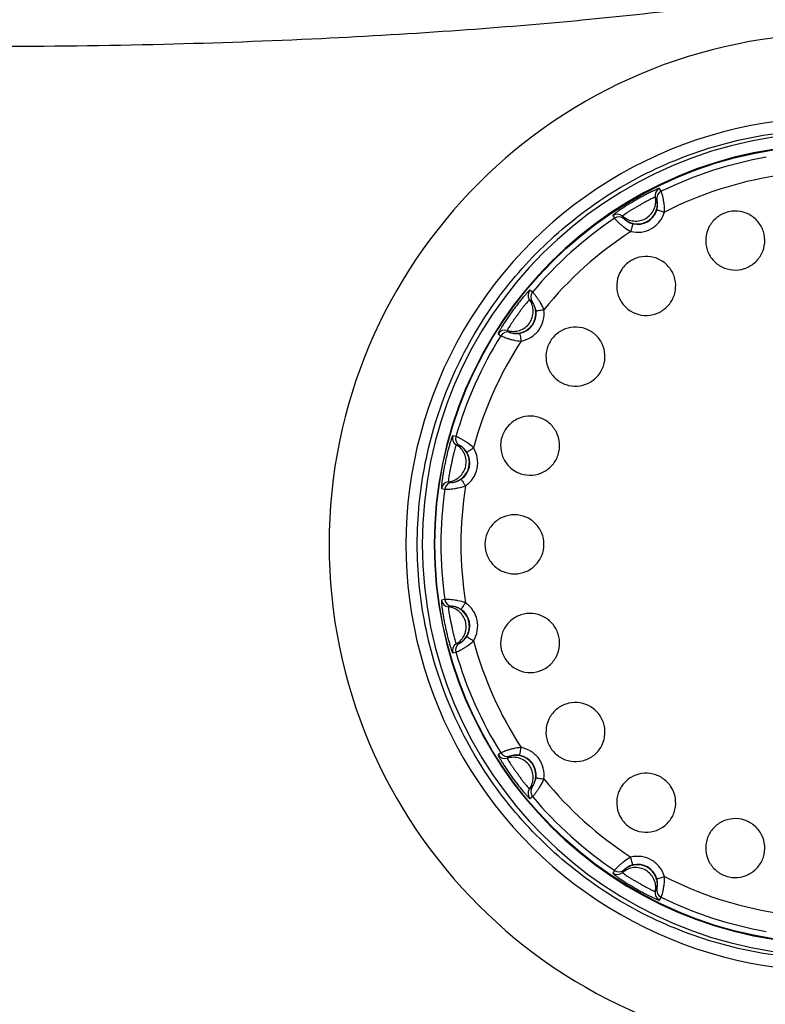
# Model space of a CAD drawing. Header units: millimetres. Extents: x 802 to 9345, y -804 to 1180.
# Tile 67 of 189: x 1780 to 1799, y -275 to -250. Entities that reach past the tile are written whole.
import ezdxf

# ---------------------------------------------------------------- set-up
doc = ezdxf.new("R2010")
doc.units = ezdxf.units.MM
doc.header["$LTSCALE"] = 30.734
doc.layers.get('0').update_dxf_attribs({"linetype": 'CONTINUOUS'})

msp = doc.modelspace()

# ---------------------------------------------------------------- linework, layer by layer
at = {"linetype": 'Continuous'}
for p, q in [((1796.032, -254.167), (1795.99, -254.096)), ((1795.923, -254.386), (1795.882, -254.315)), ((1794.818, -254.772), (1794.859, -254.844)), ((1795.062, -254.788), (1795.103, -254.86)), ((1792.807, -256.692), (1792.74, -256.644)), ((1792.797, -256.936), (1792.73, -256.888)), ((1791.944, -257.739), (1792.011, -257.787)), ((1792.173, -257.654), (1792.24, -257.702)), ((1790.888, -260.31), (1790.807, -260.293)), ((1790.978, -260.537), (1790.897, -260.52)), ((1790.7, -261.447), (1790.781, -261.464)), ((1790.526, -261.617), (1790.606, -261.634)), ((1790.606, -264.396), (1790.526, -264.414)), ((1790.781, -264.567), (1790.7, -264.584)), ((1790.897, -265.511), (1790.978, -265.493)), ((1790.807, -265.737), (1790.888, -265.72)), ((1792.011, -268.244), (1791.944, -268.292)), ((1792.24, -268.328), (1792.173, -268.377)), ((1792.73, -269.143), (1792.797, -269.095)), ((1792.74, -269.387), (1792.807, -269.339)), ((1794.859, -271.187), (1794.818, -271.258)), ((1795.103, -271.171), (1795.062, -271.243)), ((1795.882, -271.716), (1795.923, -271.645)), ((1795.99, -271.935), (1796.032, -271.863))]:
    msp.add_line(p, q, dxfattribs=at)
msp.add_circle((1800.359, -263.015), 10, dxfattribs=at)
for centre, radius, start, end in [((1800.509, -263.015), 12.8, 90, 270), ((1800.33, -263.015), 10.695, 89.6784, 270.3217), ((1800.33, -263.015), 10.695, 89.6782, 270.3218), ((1800.359, -263.015), 10.315, 90, 270), ((1800.359, -263.015), 10.015, 90, 270), ((1800.359, -263.015), 9.849, 99.9399, 116.0601), ((1800.359, -263.015), 9.348, 98.9821, 117.0179), ((1796.078, -254.275), 0.2, 116.0861, 191.3344), ((1796.119, -254.347), 0.2, 116.0468, 191.3155), ((1795.439, -254.495), 0.5, 255.9313, 344.0687), ((1800.359, -263.015), 9.849, 123.9399, 140.0601), ((1794.93, -254.938), 0.2, 48.6651, 123.9126), ((1794.971, -255.01), 0.2, 48.6814, 123.9568), ((1800.359, -263.015), 9.348, 122.9821, 141.0179), ((1792.893, -256.772), 0.2, 140.0861, 215.3344), ((1792.96, -256.821), 0.2, 140.0468, 215.3155), ((1792.399, -257.232), 0.5, 279.933, 8.067), ((1792.114, -257.845), 0.2, 72.6651, 147.9126), ((1800.359, -263.015), 9.849, 147.9399, 164.0601), ((1792.181, -257.893), 0.2, 72.6814, 147.9568), ((1800.359, -263.015), 9.348, 146.9821, 165.0179), ((1790.999, -260.348), 0.2, 164.0856, 239.3343), ((1791.08, -260.365), 0.2, 164.0468, 239.3155), ((1790.735, -260.97), 0.5, 303.9329, 32.0671), ((1790.724, -261.645), 0.2, 96.6651, 171.9126), ((1790.804, -261.662), 0.2, 96.6814, 171.9568), ((1800.359, -263.015), 9.348, 170.9821, 189.0179), ((1800.359, -263.015), 9.849, 171.9399, 188.0601), ((1790.724, -264.385), 0.2, 188.086, 263.3344), ((1790.804, -264.368), 0.2, 188.0468, 263.3155), ((1790.735, -265.061), 0.5, 327.9319, 56.0681), ((1790.999, -265.683), 0.2, 120.6651, 195.9126), ((1791.08, -265.665), 0.2, 120.6814, 195.9568), ((1800.359, -263.015), 9.348, 194.9821, 213.0179), ((1800.359, -263.015), 9.849, 195.9399, 212.0601), ((1792.181, -268.137), 0.2, 212.0468, 287.3155), ((1792.114, -268.186), 0.2, 212.0861, 287.3344), ((1792.399, -268.798), 0.5, 351.933, 80.067), ((1800.359, -263.015), 9.348, 218.9821, 237.0179), ((1792.893, -269.259), 0.2, 144.6651, 219.9126), ((1792.96, -269.21), 0.2, 144.6814, 219.9568), ((1800.359, -263.015), 9.849, 219.9399, 236.0601), ((1794.971, -271.021), 0.2, 236.0468, 311.3155), ((1795.439, -271.536), 0.5, 15.9314, 104.0686), ((1794.93, -271.092), 0.2, 236.0861, 311.3344), ((1800.359, -263.015), 9.348, 242.9821, 261.0179), ((1796.078, -271.755), 0.2, 168.6651, 243.9126), ((1796.119, -271.684), 0.2, 168.6814, 243.9568), ((1800.359, -263.015), 9.849, 243.9399, 260.0601)]:
    msp.add_arc(centre, radius, start, end, dxfattribs=at)
for points, knots in [([(1814.653, -243.167), (1814.609, -243.265), (1814.506, -243.467), (1814.308, -243.772), (1814.052, -244.095), (1813.727, -244.433), (1813.327, -244.785), (1812.844, -245.148), (1812.271, -245.521), (1811.599, -245.9), (1810.819, -246.285), (1809.92, -246.673), (1808.891, -247.062), (1807.717, -247.451), (1806.385, -247.838), (1804.878, -248.218), (1803.176, -248.59), (1801.26, -248.949), (1799.102, -249.291), (1796.673, -249.611), (1793.937, -249.903), (1790.851, -250.157), (1787.358, -250.364), (1783.431, -250.505), (1779.203, -250.556), (1774.974, -250.504), (1771.048, -250.363), (1767.556, -250.157), (1764.473, -249.902), (1761.738, -249.61), (1759.31, -249.29), (1757.154, -248.948), (1755.239, -248.59), (1753.538, -248.218), (1752.032, -247.837), (1750.7, -247.451), (1749.527, -247.062), (1748.497, -246.673), (1747.598, -246.285), (1746.818, -245.9), (1746.146, -245.521), (1745.573, -245.149), (1745.09, -244.785), (1744.69, -244.433), (1744.366, -244.095), (1744.109, -243.772), (1743.911, -243.467), (1743.808, -243.265), (1743.764, -243.167)], [0, 0, 0, 0, 0.004319, 0.009164, 0.01467, 0.020951, 0.028089, 0.036185, 0.045348, 0.055692, 0.067353, 0.080482, 0.095246, 0.111829, 0.130435, 0.151291, 0.174653, 0.200798, 0.230083, 0.262923, 0.299803, 0.341286, 0.388051, 0.441207, 0.500085, 0.558924, 0.612121, 0.658831, 0.700294, 0.737154, 0.769976, 0.799245, 0.825378, 0.848728, 0.869573, 0.888171, 0.904751, 0.919513, 0.932642, 0.944303, 0.954648, 0.963813, 0.971909, 0.979048, 0.985329, 0.990836, 0.995681, 1, 1, 1, 1]), ([(1800.359, -273.411), (1799.68, -273.414), (1798.656, -273.319), (1797.334, -272.995), (1796.048, -272.542), (1794.533, -271.74), (1793.204, -270.656), (1792.284, -269.647), (1791.467, -268.551), (1790.654, -267.037), (1790.054, -265.066), (1789.852, -263.015), (1790.054, -260.965), (1790.654, -258.994), (1791.467, -257.48), (1792.284, -256.384), (1793.204, -255.374), (1794.533, -254.29), (1796.048, -253.489), (1797.334, -253.036), (1798.656, -252.711), (1799.68, -252.616), (1800.359, -252.62)], [0, 0, 0, 0, 0.062271, 0.093475, 0.1247, 0.187131, 0.249626, 0.28093, 0.312244, 0.374815, 0.437404, 0.5, 0.562596, 0.625185, 0.687756, 0.71907, 0.750374, 0.812869, 0.8753, 0.906525, 0.937729, 1, 1, 1, 1]), ([(1795.99, -254.096), (1795.989, -254.094), (1795.983, -254.096), (1795.974, -254.098), (1795.957, -254.104), (1795.936, -254.112), (1795.909, -254.124), (1795.863, -254.144), (1795.795, -254.175), (1795.703, -254.22), (1795.601, -254.273), (1795.492, -254.332), (1795.381, -254.395), (1795.272, -254.459), (1795.166, -254.524), (1795.07, -254.586), (1794.985, -254.643), (1794.923, -254.686), (1794.883, -254.716), (1794.86, -254.734), (1794.842, -254.748), (1794.828, -254.76), (1794.822, -254.766), (1794.817, -254.771), (1794.818, -254.772)], [0, 0, 0, 0, 0.003088, 0.010818, 0.023332, 0.04052, 0.062191, 0.0881, 0.151408, 0.227629, 0.313468, 0.405425, 0.500008, 0.59459, 0.686547, 0.772384, 0.8486, 0.911906, 0.937814, 0.959484, 0.97667, 0.989183, 0.996913, 1, 1, 1, 1]), ([(1796.112, -254.688), (1796.115, -254.623), (1796.11, -254.527), (1796.093, -254.407), (1796.077, -254.329), (1796.061, -254.265), (1796.048, -254.217), (1796.038, -254.186), (1796.034, -254.171), (1796.032, -254.167)], [0, 0, 0, 0, 0.36855, 0.538641, 0.690156, 0.816646, 0.912812, 0.974741, 1, 1, 1, 1]), ([(1795.882, -254.315), (1795.882, -254.314), (1795.877, -254.315), (1795.871, -254.316), (1795.859, -254.321), (1795.845, -254.326), (1795.826, -254.335), (1795.794, -254.349), (1795.747, -254.372), (1795.683, -254.405), (1795.613, -254.444), (1795.538, -254.487), (1795.462, -254.535), (1795.384, -254.577), (1795.309, -254.62), (1795.239, -254.661), (1795.179, -254.7), (1795.136, -254.729), (1795.107, -254.75), (1795.091, -254.762), (1795.078, -254.772), (1795.069, -254.779), (1795.064, -254.784), (1795.061, -254.787), (1795.062, -254.788)], [0, 0, 0, 0, 0.00305, 0.01069, 0.023078, 0.040123, 0.061658, 0.087458, 0.150711, 0.227132, 0.313302, 0.40547, 0.500008, 0.594546, 0.686713, 0.772881, 0.849297, 0.912548, 0.938347, 0.95988, 0.976924, 0.989311, 0.99695, 1, 1, 1, 1]), ([(1795.062, -254.788), (1795.101, -254.822), (1795.189, -254.88), (1795.342, -254.919), (1795.499, -254.91), (1795.647, -254.854), (1795.769, -254.754), (1795.856, -254.623), (1795.897, -254.471), (1795.892, -254.365), (1795.882, -254.315)], [0, 0, 0, 0, 0.125092, 0.249889, 0.375034, 0.5, 0.624966, 0.750111, 0.874908, 1, 1, 1, 1]), ([(1795.684, -254.918), (1795.772, -254.867), (1795.884, -254.743), (1795.939, -254.542), (1795.933, -254.437), (1795.923, -254.386)], [0, 0, 0, 0, 0.497274, 0.74834, 1, 1, 1, 1]), ([(1795.92, -254.632), (1795.929, -254.599), (1795.937, -254.55), (1795.938, -254.489), (1795.936, -254.453), (1795.932, -254.425), (1795.928, -254.406), (1795.925, -254.394), (1795.924, -254.388), (1795.923, -254.386)], [0, 0, 0, 0, 0.41425, 0.591644, 0.737185, 0.849215, 0.929169, 0.978968, 1, 1, 1, 1]), ([(1795.27, -255.174), (1795.356, -255.195), (1795.539, -255.204), (1795.798, -255.115), (1796.003, -254.936), (1796.087, -254.773), (1796.112, -254.688)], [0, 0, 0, 0, 0.250005, 0.500005, 0.749993, 1, 1, 1, 1]), ([(1795.92, -254.632), (1795.925, -254.634), (1795.945, -254.639), (1795.984, -254.651), (1796.043, -254.668), (1796.088, -254.681), (1796.112, -254.688)], [0, 0, 0, 0, 0.083285, 0.30183, 0.623192, 1, 1, 1, 1]), ([(1798.113, -256.104), (1798.205, -256.075), (1798.378, -255.978), (1798.561, -255.746), (1798.642, -255.462), (1798.608, -255.168), (1798.463, -254.909), (1798.23, -254.726), (1797.945, -254.646), (1797.748, -254.67), (1797.657, -254.7)], [0, 0, 0, 0, 0.125045, 0.250018, 0.374929, 0.499854, 0.624842, 0.749876, 0.874934, 1, 1, 1, 1]), ([(1794.859, -254.844), (1794.862, -254.848), (1794.873, -254.859), (1794.894, -254.883), (1794.929, -254.919), (1794.977, -254.965), (1795.036, -255.017), (1795.132, -255.092), (1795.212, -255.144), (1795.27, -255.174)], [0, 0, 0, 0, 0.025259, 0.087188, 0.183353, 0.309843, 0.461359, 0.63145, 1, 1, 1, 1]), ([(1795.103, -254.86), (1795.104, -254.861), (1795.109, -254.865), (1795.117, -254.874), (1795.133, -254.887), (1795.155, -254.904), (1795.185, -254.924), (1795.238, -254.954), (1795.285, -254.971), (1795.318, -254.979)], [0, 0, 0, 0, 0.021032, 0.070831, 0.150785, 0.262815, 0.408355, 0.58575, 1, 1, 1, 1]), ([(1795.103, -254.86), (1795.142, -254.894), (1795.231, -254.951), (1795.432, -255.004), (1795.595, -254.969), (1795.684, -254.918)], [0, 0, 0, 0, 0.25166, 0.502726, 1, 1, 1, 1]), ([(1797.657, -254.7), (1797.565, -254.729), (1797.392, -254.826), (1797.209, -255.058), (1797.128, -255.343), (1797.162, -255.637), (1797.307, -255.896), (1797.54, -256.078), (1797.825, -256.158), (1798.022, -256.134), (1798.113, -256.104)], [0, 0, 0, 0, 0.125066, 0.250124, 0.375158, 0.500146, 0.625071, 0.749982, 0.874955, 1, 1, 1, 1]), ([(1795.318, -254.979), (1795.317, -254.985), (1795.311, -255.004), (1795.302, -255.045), (1795.287, -255.104), (1795.276, -255.15), (1795.27, -255.174)], [0, 0, 0, 0, 0.083271, 0.301811, 0.623176, 1, 1, 1, 1]), ([(1796.087, -257.136), (1796.165, -257.08), (1796.3, -256.935), (1796.403, -256.657), (1796.392, -256.362), (1796.268, -256.093), (1796.051, -255.892), (1795.773, -255.79), (1795.477, -255.802), (1795.297, -255.885), (1795.219, -255.942)], [0, 0, 0, 0, 0.125045, 0.250018, 0.374929, 0.499854, 0.624842, 0.749876, 0.874934, 1, 1, 1, 1]), ([(1795.219, -255.942), (1795.141, -255.998), (1795.006, -256.144), (1794.904, -256.421), (1794.915, -256.717), (1795.039, -256.986), (1795.256, -257.187), (1795.534, -257.289), (1795.83, -257.276), (1796.009, -257.193), (1796.087, -257.136)], [0, 0, 0, 0, 0.125066, 0.250124, 0.375158, 0.500146, 0.625071, 0.749982, 0.874955, 1, 1, 1, 1]), ([(1792.74, -256.644), (1792.739, -256.643), (1792.733, -256.647), (1792.726, -256.652), (1792.713, -256.664), (1792.697, -256.681), (1792.677, -256.702), (1792.643, -256.739), (1792.594, -256.796), (1792.528, -256.874), (1792.456, -256.964), (1792.381, -257.062), (1792.305, -257.164), (1792.231, -257.268), (1792.162, -257.37), (1792.098, -257.466), (1792.044, -257.553), (1792.006, -257.617), (1791.981, -257.661), (1791.967, -257.686), (1791.956, -257.707), (1791.948, -257.723), (1791.945, -257.731), (1791.943, -257.738), (1791.944, -257.739)], [0, 0, 0, 0, 0.003088, 0.010818, 0.023332, 0.04052, 0.062191, 0.0881, 0.151408, 0.227629, 0.313468, 0.405425, 0.500008, 0.59459, 0.686547, 0.772384, 0.8486, 0.911906, 0.937814, 0.959484, 0.97667, 0.989183, 0.996913, 1, 1, 1, 1]), ([(1792.73, -256.888), (1792.729, -256.887), (1792.726, -256.89), (1792.721, -256.894), (1792.712, -256.902), (1792.701, -256.914), (1792.687, -256.929), (1792.664, -256.955), (1792.63, -256.995), (1792.585, -257.051), (1792.537, -257.115), (1792.486, -257.185), (1792.436, -257.26), (1792.381, -257.33), (1792.33, -257.4), (1792.284, -257.466), (1792.245, -257.525), (1792.217, -257.57), (1792.199, -257.6), (1792.189, -257.618), (1792.182, -257.632), (1792.176, -257.643), (1792.174, -257.649), (1792.173, -257.653), (1792.173, -257.654)], [0, 0, 0, 0, 0.00305, 0.01069, 0.023078, 0.040123, 0.061658, 0.087458, 0.150711, 0.227132, 0.313302, 0.40547, 0.500008, 0.594546, 0.686713, 0.772881, 0.849297, 0.912548, 0.938347, 0.95988, 0.976924, 0.989311, 0.99695, 1, 1, 1, 1]), ([(1792.173, -257.654), (1792.223, -257.669), (1792.327, -257.686), (1792.483, -257.66), (1792.622, -257.587), (1792.735, -257.476), (1792.805, -257.335), (1792.831, -257.18), (1792.808, -257.024), (1792.76, -256.93), (1792.73, -256.888)], [0, 0, 0, 0, 0.125092, 0.249889, 0.375034, 0.5, 0.624966, 0.750111, 0.874908, 1, 1, 1, 1]), ([(1793.092, -257.135), (1793.068, -257.075), (1793.025, -256.989), (1792.96, -256.886), (1792.914, -256.822), (1792.874, -256.77), (1792.842, -256.731), (1792.82, -256.707), (1792.81, -256.695), (1792.807, -256.692)], [0, 0, 0, 0, 0.36855, 0.538641, 0.690156, 0.816646, 0.912812, 0.974741, 1, 1, 1, 1]), ([(1792.521, -257.922), (1792.608, -257.906), (1792.778, -257.839), (1792.979, -257.654), (1793.093, -257.406), (1793.104, -257.223), (1793.092, -257.135)], [0, 0, 0, 0, 0.249973, 0.5, 0.750027, 1, 1, 1, 1]), ([(1792.794, -257.52), (1792.855, -257.437), (1792.906, -257.278), (1792.874, -257.073), (1792.827, -256.978), (1792.797, -256.936)], [0, 0, 0, 0, 0.497274, 0.74834, 1, 1, 1, 1]), ([(1792.894, -257.162), (1792.889, -257.128), (1792.876, -257.08), (1792.852, -257.024), (1792.835, -256.992), (1792.821, -256.968), (1792.81, -256.952), (1792.802, -256.942), (1792.798, -256.937), (1792.797, -256.936)], [0, 0, 0, 0, 0.41425, 0.591644, 0.737185, 0.849215, 0.929169, 0.978968, 1, 1, 1, 1]), ([(1792.894, -257.162), (1792.899, -257.162), (1792.919, -257.158), (1792.96, -257.154), (1793.021, -257.145), (1793.067, -257.138), (1793.092, -257.135)], [0, 0, 0, 0, 0.083285, 0.30183, 0.623192, 1, 1, 1, 1]), ([(1792.24, -257.702), (1792.29, -257.718), (1792.394, -257.734), (1792.599, -257.7), (1792.734, -257.602), (1792.794, -257.52)], [0, 0, 0, 0, 0.25166, 0.502726, 1, 1, 1, 1]), ([(1794.48, -258.744), (1794.536, -258.666), (1794.62, -258.486), (1794.632, -258.191), (1794.53, -257.913), (1794.329, -257.695), (1794.06, -257.572), (1793.764, -257.561), (1793.487, -257.663), (1793.341, -257.798), (1793.285, -257.876)], [0, 0, 0, 0, 0.125045, 0.250018, 0.374929, 0.499854, 0.624842, 0.749876, 0.874934, 1, 1, 1, 1]), ([(1792.011, -257.787), (1792.015, -257.79), (1792.029, -257.795), (1792.059, -257.809), (1792.106, -257.827), (1792.168, -257.849), (1792.243, -257.873), (1792.361, -257.903), (1792.456, -257.918), (1792.521, -257.922)], [0, 0, 0, 0, 0.025259, 0.087188, 0.183353, 0.309843, 0.461359, 0.63145, 1, 1, 1, 1]), ([(1792.24, -257.702), (1792.242, -257.703), (1792.247, -257.705), (1792.259, -257.71), (1792.278, -257.715), (1792.305, -257.722), (1792.341, -257.728), (1792.402, -257.733), (1792.451, -257.73), (1792.485, -257.724)], [0, 0, 0, 0, 0.021032, 0.070831, 0.150785, 0.262815, 0.408355, 0.58575, 1, 1, 1, 1]), ([(1792.485, -257.724), (1792.487, -257.73), (1792.489, -257.75), (1792.498, -257.791), (1792.508, -257.851), (1792.516, -257.897), (1792.521, -257.922)], [0, 0, 0, 0, 0.083271, 0.301811, 0.623176, 1, 1, 1, 1]), ([(1793.285, -257.876), (1793.228, -257.954), (1793.145, -258.134), (1793.133, -258.43), (1793.235, -258.708), (1793.436, -258.925), (1793.705, -259.049), (1794.001, -259.06), (1794.278, -258.957), (1794.423, -258.822), (1794.48, -258.744)], [0, 0, 0, 0, 0.125066, 0.250124, 0.375158, 0.500146, 0.625071, 0.749982, 0.874955, 1, 1, 1, 1]), ([(1793.447, -260.77), (1793.477, -260.678), (1793.501, -260.482), (1793.421, -260.197), (1793.239, -259.964), (1792.981, -259.819), (1792.686, -259.784), (1792.402, -259.865), (1792.169, -260.049), (1792.073, -260.222), (1792.043, -260.313)], [0, 0, 0, 0, 0.125045, 0.250018, 0.374929, 0.499854, 0.624842, 0.749876, 0.874934, 1, 1, 1, 1]), ([(1790.807, -260.293), (1790.806, -260.293), (1790.802, -260.299), (1790.798, -260.307), (1790.791, -260.323), (1790.783, -260.345), (1790.773, -260.372), (1790.758, -260.42), (1790.735, -260.492), (1790.708, -260.59), (1790.678, -260.701), (1790.649, -260.821), (1790.622, -260.946), (1790.596, -261.071), (1790.574, -261.192), (1790.555, -261.306), (1790.541, -261.407), (1790.532, -261.481), (1790.527, -261.531), (1790.525, -261.561), (1790.523, -261.583), (1790.523, -261.601), (1790.523, -261.61), (1790.524, -261.617), (1790.526, -261.617)], [0, 0, 0, 0, 0.003089, 0.01082, 0.023337, 0.040528, 0.062202, 0.088114, 0.15143, 0.227653, 0.31349, 0.405446, 0.500027, 0.594607, 0.686561, 0.772395, 0.848608, 0.911911, 0.937817, 0.959486, 0.976671, 0.989184, 0.996913, 1, 1, 1, 1]), ([(1791.329, -260.599), (1791.282, -260.553), (1791.208, -260.493), (1791.107, -260.425), (1791.039, -260.385), (1790.981, -260.354), (1790.936, -260.331), (1790.906, -260.319), (1790.892, -260.311), (1790.888, -260.31)], [0, 0, 0, 0, 0.36855, 0.538641, 0.690156, 0.816646, 0.912812, 0.974741, 1, 1, 1, 1]), ([(1792.043, -260.313), (1792.013, -260.405), (1791.99, -260.602), (1792.07, -260.887), (1792.253, -261.12), (1792.511, -261.265), (1792.805, -261.299), (1793.089, -261.218), (1793.321, -261.035), (1793.418, -260.861), (1793.447, -260.77)], [0, 0, 0, 0, 0.125066, 0.250124, 0.375158, 0.500146, 0.625071, 0.749982, 0.874955, 1, 1, 1, 1]), ([(1790.897, -260.52), (1790.896, -260.52), (1790.894, -260.524), (1790.891, -260.529), (1790.887, -260.541), (1790.881, -260.556), (1790.874, -260.575), (1790.864, -260.609), (1790.849, -260.659), (1790.831, -260.728), (1790.813, -260.807), (1790.795, -260.892), (1790.78, -260.979), (1790.758, -261.066), (1790.74, -261.15), (1790.725, -261.23), (1790.713, -261.3), (1790.706, -261.352), (1790.702, -261.387), (1790.7, -261.407), (1790.699, -261.423), (1790.698, -261.436), (1790.699, -261.442), (1790.699, -261.446), (1790.7, -261.447)], [0, 0, 0, 0, 0.003051, 0.010692, 0.023083, 0.040131, 0.061668, 0.087473, 0.150732, 0.227156, 0.313323, 0.405491, 0.500026, 0.594562, 0.686727, 0.772892, 0.849305, 0.912552, 0.93835, 0.959882, 0.976925, 0.989311, 0.996951, 1, 1, 1, 1]), ([(1790.7, -261.447), (1790.752, -261.441), (1790.853, -261.413), (1790.985, -261.326), (1791.083, -261.203), (1791.141, -261.056), (1791.148, -260.898), (1791.108, -260.746), (1791.023, -260.613), (1790.942, -260.547), (1790.897, -260.52)], [0, 0, 0, 0, 0.125092, 0.249889, 0.375034, 0.5, 0.624966, 0.750111, 0.874908, 1, 1, 1, 1]), ([(1791.213, -261.071), (1791.234, -260.971), (1791.217, -260.805), (1791.104, -260.63), (1791.023, -260.564), (1790.978, -260.537)], [0, 0, 0, 0, 0.497274, 0.74834, 1, 1, 1, 1]), ([(1791.158, -260.705), (1791.14, -260.675), (1791.109, -260.637), (1791.064, -260.595), (1791.036, -260.573), (1791.013, -260.557), (1790.996, -260.546), (1790.985, -260.541), (1790.98, -260.538), (1790.978, -260.537)], [0, 0, 0, 0, 0.41425, 0.591644, 0.737185, 0.849215, 0.929169, 0.978968, 1, 1, 1, 1]), ([(1791.126, -261.55), (1791.2, -261.5), (1791.328, -261.37), (1791.436, -261.119), (1791.44, -260.846), (1791.376, -260.674), (1791.329, -260.599)], [0, 0, 0, 0, 0.249959, 0.499971, 0.749988, 1, 1, 1, 1]), ([(1791.158, -260.705), (1791.163, -260.702), (1791.18, -260.691), (1791.216, -260.67), (1791.268, -260.637), (1791.307, -260.612), (1791.329, -260.599)], [0, 0, 0, 0, 0.083285, 0.30183, 0.623192, 1, 1, 1, 1]), ([(1790.781, -261.464), (1790.833, -261.458), (1790.934, -261.43), (1791.108, -261.316), (1791.192, -261.171), (1791.213, -261.071)], [0, 0, 0, 0, 0.25166, 0.502726, 1, 1, 1, 1]), ([(1790.606, -261.634), (1790.611, -261.635), (1790.626, -261.634), (1790.659, -261.635), (1790.709, -261.632), (1790.775, -261.628), (1790.853, -261.618), (1790.973, -261.598), (1791.065, -261.573), (1791.126, -261.55)], [0, 0, 0, 0, 0.025259, 0.087188, 0.183353, 0.309843, 0.461359, 0.63145, 1, 1, 1, 1]), ([(1790.781, -261.464), (1790.783, -261.464), (1790.789, -261.463), (1790.801, -261.463), (1790.821, -261.46), (1790.849, -261.455), (1790.884, -261.446), (1790.941, -261.426), (1790.985, -261.404), (1791.014, -261.384)], [0, 0, 0, 0, 0.021032, 0.070831, 0.150785, 0.262815, 0.408355, 0.58575, 1, 1, 1, 1]), ([(1791.014, -261.384), (1791.017, -261.389), (1791.028, -261.406), (1791.052, -261.44), (1791.086, -261.491), (1791.112, -261.529), (1791.126, -261.55)], [0, 0, 0, 0, 0.083271, 0.301811, 0.623176, 1, 1, 1, 1]), ([(1793.092, -263.015), (1793.092, -262.919), (1793.054, -262.725), (1792.89, -262.478), (1792.644, -262.313), (1792.354, -262.255), (1792.063, -262.313), (1791.818, -262.478), (1791.653, -262.725), (1791.615, -262.919), (1791.615, -263.015)], [0, 0, 0, 0, 0.125045, 0.250018, 0.374929, 0.499854, 0.624842, 0.749876, 0.874934, 1, 1, 1, 1]), ([(1791.615, -263.015), (1791.615, -263.112), (1791.653, -263.306), (1791.818, -263.552), (1792.063, -263.717), (1792.354, -263.775), (1792.644, -263.718), (1792.89, -263.552), (1793.054, -263.306), (1793.092, -263.112), (1793.092, -263.015)], [0, 0, 0, 0, 0.125066, 0.250124, 0.375158, 0.500146, 0.625071, 0.749982, 0.874955, 1, 1, 1, 1]), ([(1790.526, -264.414), (1790.524, -264.414), (1790.523, -264.42), (1790.523, -264.43), (1790.523, -264.447), (1790.525, -264.47), (1790.527, -264.5), (1790.532, -264.55), (1790.541, -264.624), (1790.555, -264.725), (1790.574, -264.839), (1790.596, -264.96), (1790.622, -265.085), (1790.649, -265.209), (1790.678, -265.329), (1790.708, -265.441), (1790.735, -265.539), (1790.758, -265.611), (1790.773, -265.658), (1790.783, -265.686), (1790.791, -265.708), (1790.798, -265.724), (1790.802, -265.732), (1790.806, -265.738), (1790.807, -265.737)], [0, 0, 0, 0, 0.003087, 0.010817, 0.023331, 0.040517, 0.062187, 0.088095, 0.151401, 0.227618, 0.313455, 0.405411, 0.499992, 0.594574, 0.686529, 0.772367, 0.848587, 0.911897, 0.937807, 0.959479, 0.976667, 0.989182, 0.996912, 1, 1, 1, 1]), ([(1791.126, -264.481), (1791.065, -264.458), (1790.973, -264.433), (1790.853, -264.412), (1790.775, -264.403), (1790.709, -264.398), (1790.659, -264.396), (1790.626, -264.396), (1790.611, -264.396), (1790.606, -264.396)], [0, 0, 0, 0, 0.36855, 0.538641, 0.690156, 0.816646, 0.912812, 0.974741, 1, 1, 1, 1]), ([(1791.014, -264.646), (1791.017, -264.642), (1791.028, -264.625), (1791.052, -264.591), (1791.086, -264.54), (1791.112, -264.501), (1791.126, -264.481)], [0, 0, 0, 0, 0.083285, 0.30183, 0.623192, 1, 1, 1, 1]), ([(1791.329, -265.432), (1791.376, -265.356), (1791.44, -265.185), (1791.436, -264.912), (1791.328, -264.661), (1791.2, -264.531), (1791.126, -264.481)], [0, 0, 0, 0, 0.250035, 0.500052, 0.750052, 1, 1, 1, 1]), ([(1790.7, -264.584), (1790.699, -264.584), (1790.699, -264.589), (1790.698, -264.595), (1790.699, -264.607), (1790.7, -264.623), (1790.702, -264.644), (1790.706, -264.679), (1790.713, -264.73), (1790.725, -264.801), (1790.74, -264.88), (1790.758, -264.965), (1790.78, -265.051), (1790.795, -265.139), (1790.813, -265.224), (1790.831, -265.302), (1790.849, -265.372), (1790.864, -265.422), (1790.874, -265.455), (1790.881, -265.475), (1790.887, -265.49), (1790.891, -265.501), (1790.894, -265.507), (1790.896, -265.511), (1790.897, -265.511)], [0, 0, 0, 0, 0.00305, 0.010689, 0.023077, 0.040121, 0.061654, 0.087453, 0.150704, 0.227122, 0.313289, 0.405456, 0.499992, 0.594529, 0.686696, 0.772864, 0.849284, 0.912539, 0.93834, 0.959875, 0.976921, 0.989309, 0.99695, 1, 1, 1, 1]), ([(1790.897, -265.511), (1790.942, -265.484), (1791.023, -265.418), (1791.108, -265.285), (1791.148, -265.132), (1791.141, -264.975), (1791.083, -264.828), (1790.985, -264.704), (1790.853, -264.618), (1790.752, -264.59), (1790.7, -264.584)], [0, 0, 0, 0, 0.125092, 0.249889, 0.375034, 0.5, 0.624966, 0.750111, 0.874908, 1, 1, 1, 1]), ([(1791.213, -264.959), (1791.192, -264.859), (1791.108, -264.715), (1790.934, -264.601), (1790.833, -264.573), (1790.781, -264.567)], [0, 0, 0, 0, 0.497274, 0.74834, 1, 1, 1, 1]), ([(1791.014, -264.646), (1790.985, -264.627), (1790.941, -264.604), (1790.884, -264.585), (1790.849, -264.576), (1790.821, -264.571), (1790.801, -264.568), (1790.789, -264.567), (1790.783, -264.567), (1790.781, -264.567)], [0, 0, 0, 0, 0.41425, 0.591644, 0.737185, 0.849215, 0.929169, 0.978968, 1, 1, 1, 1]), ([(1793.447, -265.261), (1793.418, -265.169), (1793.321, -264.996), (1793.089, -264.813), (1792.805, -264.731), (1792.511, -264.766), (1792.253, -264.911), (1792.07, -265.144), (1791.99, -265.429), (1792.013, -265.626), (1792.043, -265.717)], [0, 0, 0, 0, 0.125045, 0.250018, 0.374929, 0.499854, 0.624842, 0.749876, 0.874934, 1, 1, 1, 1]), ([(1790.978, -265.493), (1791.023, -265.467), (1791.104, -265.4), (1791.217, -265.225), (1791.234, -265.059), (1791.213, -264.959)], [0, 0, 0, 0, 0.25166, 0.502726, 1, 1, 1, 1]), ([(1792.043, -265.717), (1792.073, -265.809), (1792.169, -265.982), (1792.402, -266.165), (1792.686, -266.246), (1792.981, -266.212), (1793.239, -266.067), (1793.421, -265.834), (1793.501, -265.549), (1793.477, -265.352), (1793.447, -265.261)], [0, 0, 0, 0, 0.125066, 0.250124, 0.375158, 0.500146, 0.625071, 0.749982, 0.874955, 1, 1, 1, 1]), ([(1790.888, -265.72), (1790.892, -265.719), (1790.906, -265.712), (1790.936, -265.699), (1790.981, -265.677), (1791.039, -265.646), (1791.107, -265.605), (1791.208, -265.538), (1791.282, -265.477), (1791.329, -265.432)], [0, 0, 0, 0, 0.025259, 0.087188, 0.183353, 0.309843, 0.461358, 0.631449, 1, 1, 1, 1]), ([(1790.978, -265.493), (1790.98, -265.493), (1790.985, -265.49), (1790.996, -265.484), (1791.013, -265.474), (1791.036, -265.458), (1791.064, -265.436), (1791.109, -265.394), (1791.14, -265.355), (1791.158, -265.326)], [0, 0, 0, 0, 0.021032, 0.070831, 0.150785, 0.262815, 0.408355, 0.585748, 1, 1, 1, 1]), ([(1791.158, -265.326), (1791.163, -265.329), (1791.18, -265.34), (1791.216, -265.361), (1791.268, -265.394), (1791.307, -265.419), (1791.329, -265.432)], [0, 0, 0, 0, 0.083271, 0.301809, 0.623175, 1, 1, 1, 1]), ([(1794.48, -267.287), (1794.423, -267.209), (1794.278, -267.074), (1794.001, -266.971), (1793.705, -266.982), (1793.436, -267.105), (1793.235, -267.323), (1793.133, -267.601), (1793.145, -267.897), (1793.228, -268.077), (1793.285, -268.155)], [0, 0, 0, 0, 0.125045, 0.250018, 0.374929, 0.499854, 0.624842, 0.749876, 0.874934, 1, 1, 1, 1]), ([(1793.285, -268.155), (1793.341, -268.233), (1793.487, -268.367), (1793.764, -268.47), (1794.06, -268.459), (1794.329, -268.335), (1794.53, -268.118), (1794.632, -267.84), (1794.62, -267.544), (1794.536, -267.364), (1794.48, -267.287)], [0, 0, 0, 0, 0.125066, 0.250124, 0.375158, 0.500146, 0.625071, 0.749982, 0.874955, 1, 1, 1, 1]), ([(1792.521, -268.109), (1792.456, -268.113), (1792.361, -268.128), (1792.243, -268.158), (1792.168, -268.181), (1792.106, -268.204), (1792.059, -268.222), (1792.029, -268.235), (1792.015, -268.241), (1792.011, -268.244)], [0, 0, 0, 0, 0.36855, 0.538641, 0.690156, 0.816646, 0.912812, 0.974741, 1, 1, 1, 1]), ([(1792.485, -268.306), (1792.487, -268.301), (1792.489, -268.281), (1792.498, -268.24), (1792.508, -268.18), (1792.516, -268.134), (1792.521, -268.109)], [0, 0, 0, 0, 0.083285, 0.30183, 0.623192, 1, 1, 1, 1]), ([(1793.092, -268.896), (1793.104, -268.808), (1793.093, -268.625), (1792.979, -268.377), (1792.778, -268.192), (1792.608, -268.125), (1792.521, -268.109)], [0, 0, 0, 0, 0.249973, 0.5, 0.750027, 1, 1, 1, 1]), ([(1791.944, -268.292), (1791.943, -268.293), (1791.945, -268.299), (1791.948, -268.308), (1791.956, -268.324), (1791.967, -268.344), (1791.981, -268.37), (1792.006, -268.414), (1792.044, -268.478), (1792.098, -268.565), (1792.162, -268.661), (1792.231, -268.763), (1792.305, -268.866), (1792.381, -268.969), (1792.456, -269.067), (1792.528, -269.156), (1792.594, -269.235), (1792.643, -269.291), (1792.677, -269.328), (1792.697, -269.35), (1792.713, -269.366), (1792.726, -269.379), (1792.733, -269.384), (1792.739, -269.388), (1792.74, -269.387)], [0, 0, 0, 0, 0.003088, 0.010818, 0.023332, 0.04052, 0.062191, 0.0881, 0.151408, 0.227629, 0.313468, 0.405425, 0.500008, 0.59459, 0.686547, 0.772384, 0.8486, 0.911906, 0.937814, 0.959484, 0.97667, 0.989183, 0.996913, 1, 1, 1, 1]), ([(1792.73, -269.143), (1792.76, -269.101), (1792.808, -269.007), (1792.831, -268.851), (1792.805, -268.696), (1792.735, -268.554), (1792.622, -268.444), (1792.483, -268.371), (1792.327, -268.345), (1792.223, -268.361), (1792.173, -268.377)], [0, 0, 0, 0, 0.125092, 0.249889, 0.375034, 0.5, 0.624966, 0.750111, 0.874908, 1, 1, 1, 1]), ([(1792.173, -268.377), (1792.173, -268.377), (1792.174, -268.382), (1792.176, -268.388), (1792.182, -268.399), (1792.189, -268.413), (1792.199, -268.431), (1792.217, -268.461), (1792.245, -268.505), (1792.284, -268.565), (1792.33, -268.631), (1792.381, -268.701), (1792.436, -268.771), (1792.486, -268.845), (1792.537, -268.915), (1792.585, -268.98), (1792.63, -269.036), (1792.664, -269.076), (1792.687, -269.102), (1792.701, -269.117), (1792.712, -269.129), (1792.721, -269.137), (1792.726, -269.141), (1792.729, -269.144), (1792.73, -269.143)], [0, 0, 0, 0, 0.00305, 0.01069, 0.023078, 0.040123, 0.061658, 0.087458, 0.150711, 0.227132, 0.313302, 0.40547, 0.500008, 0.594546, 0.686713, 0.772881, 0.849297, 0.912548, 0.938347, 0.95988, 0.976924, 0.989311, 0.99695, 1, 1, 1, 1]), ([(1792.485, -268.306), (1792.451, -268.3), (1792.402, -268.297), (1792.341, -268.303), (1792.305, -268.309), (1792.278, -268.316), (1792.259, -268.321), (1792.247, -268.326), (1792.242, -268.327), (1792.24, -268.328)], [0, 0, 0, 0, 0.41425, 0.591644, 0.737185, 0.849215, 0.929169, 0.978968, 1, 1, 1, 1]), ([(1792.794, -268.511), (1792.734, -268.428), (1792.599, -268.33), (1792.394, -268.297), (1792.29, -268.313), (1792.24, -268.328)], [0, 0, 0, 0, 0.497274, 0.74834, 1, 1, 1, 1]), ([(1792.797, -269.095), (1792.827, -269.052), (1792.874, -268.958), (1792.906, -268.753), (1792.855, -268.594), (1792.794, -268.511)], [0, 0, 0, 0, 0.25166, 0.502726, 1, 1, 1, 1]), ([(1796.087, -268.894), (1796.009, -268.838), (1795.83, -268.754), (1795.534, -268.742), (1795.256, -268.844), (1795.039, -269.045), (1794.915, -269.314), (1794.904, -269.61), (1795.006, -269.887), (1795.141, -270.033), (1795.219, -270.089)], [0, 0, 0, 0, 0.125045, 0.250018, 0.374929, 0.499854, 0.624842, 0.749876, 0.874934, 1, 1, 1, 1]), ([(1792.797, -269.095), (1792.798, -269.094), (1792.802, -269.089), (1792.81, -269.079), (1792.821, -269.062), (1792.835, -269.038), (1792.852, -269.007), (1792.876, -268.95), (1792.889, -268.902), (1792.894, -268.868)], [0, 0, 0, 0, 0.021032, 0.070831, 0.150785, 0.262815, 0.408355, 0.58575, 1, 1, 1, 1]), ([(1792.807, -269.339), (1792.81, -269.336), (1792.82, -269.324), (1792.842, -269.3), (1792.874, -269.261), (1792.914, -269.209), (1792.96, -269.144), (1793.025, -269.041), (1793.068, -268.956), (1793.092, -268.896)], [0, 0, 0, 0, 0.025259, 0.087188, 0.183353, 0.309843, 0.461359, 0.63145, 1, 1, 1, 1]), ([(1792.894, -268.868), (1792.899, -268.869), (1792.919, -268.872), (1792.96, -268.877), (1793.021, -268.886), (1793.067, -268.892), (1793.092, -268.896)], [0, 0, 0, 0, 0.083271, 0.301811, 0.623176, 1, 1, 1, 1]), ([(1795.219, -270.089), (1795.297, -270.146), (1795.477, -270.229), (1795.773, -270.241), (1796.051, -270.139), (1796.268, -269.938), (1796.392, -269.669), (1796.403, -269.373), (1796.3, -269.096), (1796.165, -268.951), (1796.087, -268.894)], [0, 0, 0, 0, 0.125066, 0.250124, 0.375158, 0.500146, 0.625071, 0.749982, 0.874955, 1, 1, 1, 1]), ([(1798.113, -269.926), (1798.022, -269.897), (1797.825, -269.873), (1797.54, -269.953), (1797.307, -270.135), (1797.162, -270.393), (1797.128, -270.687), (1797.209, -270.972), (1797.392, -271.205), (1797.565, -271.301), (1797.657, -271.331)], [0, 0, 0, 0, 0.125045, 0.250018, 0.374929, 0.499854, 0.624842, 0.749876, 0.874934, 1, 1, 1, 1]), ([(1797.657, -271.331), (1797.748, -271.361), (1797.945, -271.384), (1798.23, -271.304), (1798.463, -271.121), (1798.608, -270.863), (1798.642, -270.569), (1798.561, -270.284), (1798.378, -270.053), (1798.205, -269.956), (1798.113, -269.926)], [0, 0, 0, 0, 0.125066, 0.250124, 0.375158, 0.500146, 0.625071, 0.749982, 0.874955, 1, 1, 1, 1]), ([(1795.27, -270.857), (1795.212, -270.887), (1795.132, -270.939), (1795.036, -271.014), (1794.977, -271.066), (1794.929, -271.112), (1794.894, -271.148), (1794.873, -271.172), (1794.862, -271.183), (1794.859, -271.187)], [0, 0, 0, 0, 0.36855, 0.538641, 0.690156, 0.816646, 0.912812, 0.974741, 1, 1, 1, 1]), ([(1796.112, -271.343), (1796.087, -271.257), (1796.003, -271.095), (1795.798, -270.915), (1795.539, -270.827), (1795.356, -270.835), (1795.27, -270.857)], [0, 0, 0, 0, 0.250008, 0.499992, 0.749989, 1, 1, 1, 1]), ([(1795.318, -271.051), (1795.317, -271.046), (1795.311, -271.026), (1795.302, -270.986), (1795.287, -270.926), (1795.276, -270.881), (1795.27, -270.857)], [0, 0, 0, 0, 0.083285, 0.30183, 0.623192, 1, 1, 1, 1]), ([(1795.882, -271.716), (1795.892, -271.665), (1795.897, -271.56), (1795.856, -271.408), (1795.769, -271.277), (1795.647, -271.177), (1795.499, -271.121), (1795.342, -271.111), (1795.189, -271.151), (1795.101, -271.208), (1795.062, -271.243)], [0, 0, 0, 0, 0.125092, 0.249889, 0.375034, 0.5, 0.624966, 0.750111, 0.874908, 1, 1, 1, 1]), ([(1795.684, -271.112), (1795.595, -271.061), (1795.432, -271.027), (1795.231, -271.08), (1795.142, -271.137), (1795.103, -271.171)], [0, 0, 0, 0, 0.497274, 0.74834, 1, 1, 1, 1]), ([(1795.318, -271.051), (1795.285, -271.06), (1795.238, -271.077), (1795.185, -271.107), (1795.155, -271.127), (1795.133, -271.144), (1795.117, -271.157), (1795.109, -271.166), (1795.104, -271.169), (1795.103, -271.171)], [0, 0, 0, 0, 0.41425, 0.591644, 0.737185, 0.849215, 0.929169, 0.978968, 1, 1, 1, 1]), ([(1795.923, -271.645), (1795.933, -271.594), (1795.939, -271.488), (1795.884, -271.288), (1795.772, -271.164), (1795.684, -271.112)], [0, 0, 0, 0, 0.25166, 0.502726, 1, 1, 1, 1]), ([(1794.818, -271.258), (1794.817, -271.26), (1794.822, -271.264), (1794.828, -271.271), (1794.842, -271.283), (1794.86, -271.297), (1794.883, -271.315), (1794.923, -271.345), (1794.985, -271.388), (1795.07, -271.445), (1795.166, -271.507), (1795.272, -271.571), (1795.381, -271.636), (1795.492, -271.699), (1795.601, -271.758), (1795.703, -271.81), (1795.795, -271.855), (1795.863, -271.887), (1795.909, -271.907), (1795.936, -271.918), (1795.957, -271.927), (1795.974, -271.933), (1795.983, -271.935), (1795.989, -271.936), (1795.99, -271.935)], [0, 0, 0, 0, 0.003088, 0.010818, 0.023332, 0.04052, 0.062191, 0.0881, 0.151408, 0.227629, 0.313468, 0.405425, 0.500008, 0.59459, 0.686547, 0.772384, 0.8486, 0.911906, 0.937814, 0.959484, 0.97667, 0.989183, 0.996913, 1, 1, 1, 1]), ([(1795.062, -271.243), (1795.061, -271.243), (1795.064, -271.247), (1795.069, -271.251), (1795.078, -271.259), (1795.091, -271.269), (1795.107, -271.281), (1795.136, -271.302), (1795.179, -271.331), (1795.239, -271.37), (1795.309, -271.411), (1795.384, -271.454), (1795.462, -271.496), (1795.538, -271.543), (1795.613, -271.587), (1795.683, -271.626), (1795.747, -271.659), (1795.794, -271.682), (1795.826, -271.696), (1795.845, -271.704), (1795.859, -271.71), (1795.871, -271.714), (1795.877, -271.716), (1795.882, -271.717), (1795.882, -271.716)], [0, 0, 0, 0, 0.00305, 0.01069, 0.023078, 0.040123, 0.061658, 0.087458, 0.150711, 0.227132, 0.313302, 0.40547, 0.500008, 0.594546, 0.686713, 0.772881, 0.849297, 0.912548, 0.938347, 0.95988, 0.976924, 0.989311, 0.99695, 1, 1, 1, 1]), ([(1795.92, -271.399), (1795.925, -271.397), (1795.945, -271.392), (1795.984, -271.379), (1796.043, -271.363), (1796.088, -271.35), (1796.112, -271.343)], [0, 0, 0, 0, 0.083272, 0.301811, 0.623177, 1, 1, 1, 1]), ([(1795.923, -271.645), (1795.924, -271.643), (1795.925, -271.637), (1795.928, -271.625), (1795.932, -271.605), (1795.936, -271.578), (1795.938, -271.542), (1795.937, -271.481), (1795.929, -271.432), (1795.92, -271.399)], [0, 0, 0, 0, 0.021032, 0.070831, 0.150785, 0.262815, 0.408355, 0.58575, 1, 1, 1, 1]), ([(1796.032, -271.863), (1796.034, -271.86), (1796.038, -271.845), (1796.048, -271.814), (1796.061, -271.765), (1796.077, -271.701), (1796.093, -271.624), (1796.11, -271.503), (1796.115, -271.408), (1796.112, -271.343)], [0, 0, 0, 0, 0.025259, 0.087188, 0.183353, 0.309843, 0.461359, 0.63145, 1, 1, 1, 1])]:
    msp.add_open_spline(points, degree=3, knots=knots, dxfattribs=at)

doc.saveas('drawing.dxf')
